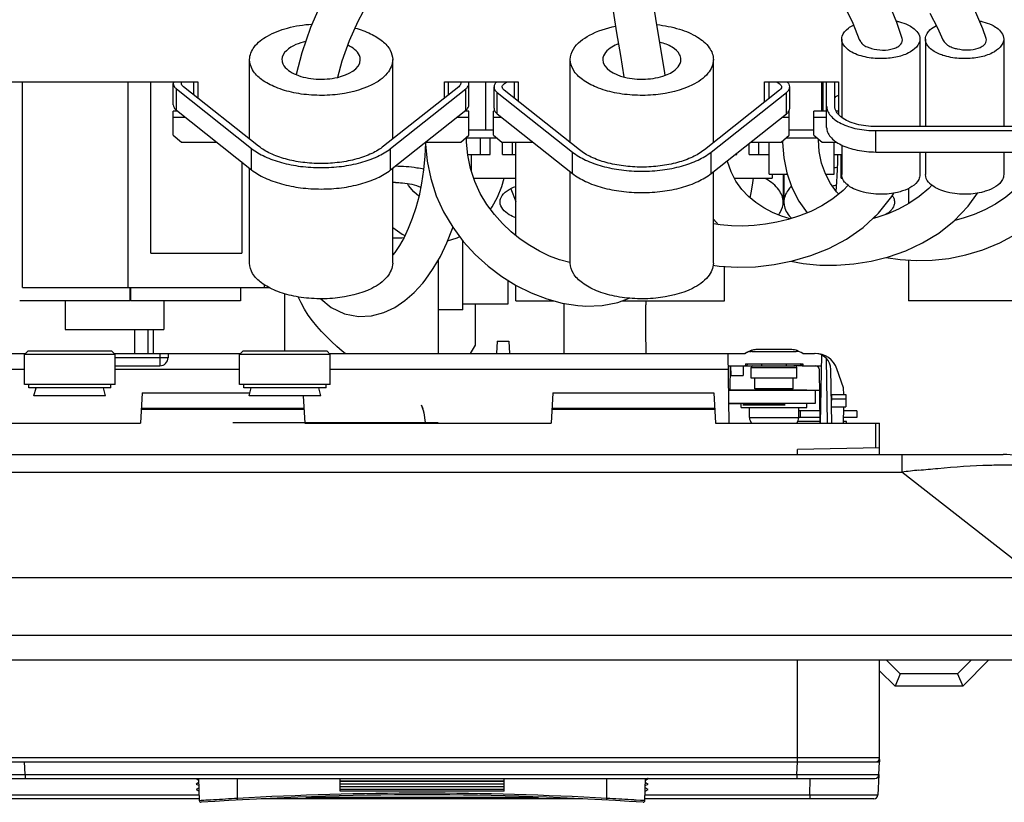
# Model space of a CAD drawing. Header units: millimetres. Extents: x 0 to 1980, y 0 to 1400.
# Tile 8 of 12: x 1159 to 1279, y 549 to 644. Entities that reach past the tile are written whole.
import ezdxf

# ---------------------------------------------------------------- set-up
doc = ezdxf.new("R2010")
doc.units = ezdxf.units.MM
doc.header["$LTSCALE"] = 108.9
doc.layers.get('0').update_dxf_attribs({"linetype": 'CONTINUOUS'})
doc.layers.add('00_COMPONENTS', color=7, linetype='CONTINUOUS')
doc.layers.add('03_AXES', color=7, linetype='CONTINUOUS')

msp = doc.modelspace()

# ---------------------------------------------------------------- linework, layer by layer
at = {"color": 7, "linetype": 'Continuous'}
for p, q in [((1266.19, 641.85), (1265.53, 643.79)), ((1269.54, 644.93), (1270.5, 643.16)), ((1260.17, 643.7), (1260.96, 641.73)), ((1270.5, 643.16), (1271.14, 641.71)), ((1276.41, 641.86), (1275.99, 643.04)), ((1193.07, 640.09), (1192.4, 637.46)), ((1197.46, 637.14), (1198, 639.12)), ((1256.54, 636.58), (1256.54, 633)), ((1256.99, 631.04), (1256.99, 636.58)), ((1257.99, 633.64), (1257.99, 636.58)), ((1177.44, 633.79), (1177.44, 636.39)), ((1177.82, 635.72), (1186.98, 628.47)), ((1187.83, 628.74), (1178.67, 635.99)), ((1212.21, 635.99), (1203.05, 628.74)), ((1203.89, 628.47), (1213.05, 635.72)), ((1213.44, 633.79), (1213.44, 636.39)), ((1216.49, 633.36), (1216.49, 635.96)), ((1226.88, 628.3), (1217.72, 635.55)), ((1251.26, 635.55), (1242.1, 628.3)), ((1252.49, 633.36), (1252.49, 635.96)), ((1216.87, 635.29), (1226.03, 628.04)), ((1242.94, 628.04), (1252.1, 635.29)), ((1177.82, 633.12), (1186.98, 625.87)), ((1203.89, 625.87), (1213.05, 633.12)), ((1216.87, 632.69), (1226.03, 625.44)), ((1242.94, 625.44), (1252.1, 632.69)), ((1283.99, 631.14), (1262.99, 631.14)), ((1262.99, 630.64), (1283.99, 630.64)), ((1216.84, 629.74), (1213.14, 629.74)), ((1213.15, 629.22), (1213.14, 629.74)), ((1255.84, 629.74), (1252.04, 629.74)), ((1251.6, 629.35), (1251.6, 629.19)), ((1258.33, 627.74), (1258.32, 627.6)), ((1262.99, 628.04), (1283.99, 628.04)), ((1217.43, 623.83), (1217.72, 624.84)), ((1206.08, 623.98), (1205.95, 624.2)), ((1218.53, 623.57), (1219.14, 622.01)), ((1269.79, 624), (1269.44, 623.62)), ((1263.31, 620.59), (1264.92, 622.62)), ((1264.92, 622.62), (1265.16, 623.05)), ((1274.23, 621.44), (1275.34, 623.05)), ((1243.2, 619.89), (1243.82, 619.2)), ((1263.01, 620.06), (1262.82, 620.14)), ((1204.15, 618.84), (1205.3, 618.04)), ((1205.3, 618.04), (1205.64, 617.9)), ((1212.68, 608.84), (1212.68, 617.26)), ((1243.15, 614.26), (1243.91, 614.15)), ((1218.18, 612.45), (1218.18, 609.54)), ((1191.04, 603.82), (1191.04, 610.78)), ((1218.18, 609.54), (1212.68, 609.54)), ((1214.18, 609.54), (1214.18, 604.54)), ((1212.68, 608.84), (1209.67, 608.84)), ((1175.04, 603.54), (1175.04, 606.44)), ((1214.18, 604.54), (1213.6, 603.54)), ((1216.87, 605.04), (1216.79, 603.54)), ((1216.87, 605.04), (1218.31, 605.04)), ((1218.31, 605.04), (1218.39, 603.54)), ((1151.69, 603.54), (1159.43, 603.54)), ((1170.24, 603.54), (1185.63, 603.54)), ((1176.81, 603.54), (1176.81, 603.02)), ((1196.44, 603.54), (1247.08, 603.54)), ((1244.94, 603.54), (1245.09, 595.04)), ((1247.59, 603.79), (1247.79, 603.79)), ((1247.91, 603.79), (1253.26, 603.79)), ((1248.42, 604.04), (1252.76, 604.04)), ((1254.09, 603.54), (1255.51, 603.54)), ((1256.36, 603.35), (1256.21, 595.04)), ((1170.36, 602.04), (1175.81, 602.04)), ((1244.97, 602.04), (1245.34, 602.04)), ((1245.24, 602.04), (1245.19, 599.04)), ((1245.34, 602.04), (1246.84, 602.04)), ((1245.36, 600.84), (1245.34, 602.04)), ((1246.84, 602.04), (1246.82, 600.84)), ((1246.84, 602.04), (1248.19, 602.04)), ((1247.09, 602.29), (1247.08, 602.04)), ((1247.09, 602.29), (1254.09, 602.29)), ((1247.44, 602.29), (1247.19, 602.04)), ((1253.96, 602.04), (1252.99, 602.04)), ((1253.99, 602.04), (1253.73, 602.29)), ((1253.99, 602.04), (1256.33, 602.04)), ((1254.09, 602.29), (1254.09, 602.04)), ((1257.11, 595.04), (1256.98, 602.89)), ((1245.36, 600.84), (1246.82, 600.84)), ((1256.21, 595.04), (1256.1, 601.54)), ((1257.62, 595.04), (1257.51, 601.57)), ((1259.05, 599.37), (1258.24, 601.66)), ((1256.14, 599.04), (1255.59, 599.04)), ((1257.56, 598.54), (1259.31, 598.54)), ((1257.59, 597.04), (1257.61, 598.54)), ((1259.06, 598.54), (1259.05, 599.37)), ((1259.31, 598.54), (1259.34, 597.04)), ((1257.59, 597.04), (1259.34, 597.04)), ((1257.61, 598.03), (1259.32, 598.03)), ((1259.05, 595.04), (1259.09, 597.04)), ((1316.94, 576.24), (678.94, 576.24)), ((612.94, 566.24), (1382.94, 566.24)), ((1276.75, 566.24), (1273.55, 563.04)), ((1265.31, 563.04), (1263.44, 564.91)), ((1273.55, 563.04), (1265.31, 563.04))]:
    msp.add_line(p, q, dxfattribs=at)
at = {"color": 9, "linetype": 'Continuous'}
for p, q in [((1179.94, 634.98), (1179.94, 636.58)), ((1210.94, 634.98), (1210.94, 636.58)), ((1218.99, 634.55), (1218.99, 636.58)), ((1249.99, 634.55), (1249.99, 636.58)), ((1177.82, 633.12), (1177.82, 635.72)), ((1213.05, 633.12), (1213.05, 635.72)), ((1216.87, 632.69), (1216.87, 635.29)), ((1252.1, 632.69), (1252.1, 635.29)), ((1262.99, 628.04), (1262.99, 630.64)), ((1186.98, 625.87), (1186.98, 628.47)), ((1203.89, 625.87), (1203.89, 628.47)), ((1226.03, 625.44), (1226.03, 628.04)), ((1242.94, 625.44), (1242.94, 628.04)), ((1175.81, 603.02), (1170.36, 603.02)), ((1175.81, 603.54), (1175.81, 603.02)), ((1175.81, 603.02), (1175.81, 602.04)), ((1159.31, 601.57), (1151.69, 601.57)), ((1185.51, 601.57), (1170.36, 601.57)), ((1244.97, 601.57), (1196.56, 601.57)), ((1266.15, 591.24), (1266.15, 589.74)), ((1102.72, 589.11), (1266.15, 589.11)), ((1266.15, 589.74), (1266.15, 589.11)), ((1282.59, 576.24), (1266.15, 589.11)), ((675.94, 569.24), (1319.94, 569.24)), ((1265.93, 564.54), (1265.31, 563.04)), ((1272.93, 564.54), (1273.55, 563.04))]:
    msp.add_line(p, q, dxfattribs=at)
at = {"color": 3, "linetype": 'Continuous'}
for p, q in [((1090.39, 591.24), (1278.49, 591.24)), ((1265.93, 564.54), (1264.23, 566.24)), ((1274.63, 566.24), (1272.93, 564.54)), ((1272.93, 564.54), (1265.93, 564.54))]:
    msp.add_line(p, q, dxfattribs=at)
at = {"color": 7, "linetype": 'Continuous'}
for points in [[(1228.06, 669.95), (1225.89, 669.36), (1223.48, 668.6), (1220.92, 667.68), (1218.27, 666.6), (1215.61, 665.35), (1212.96, 663.94), (1210.33, 662.35), (1207.76, 660.58), (1205.29, 658.61), (1202.94, 656.45), (1200.77, 654.13), (1198.79, 651.65), (1197.01, 648.98), (1195.45, 646.15), (1194.13, 643.18), (1193.07, 640.09)], [(1275.99, 643.04), (1275.03, 645.28), (1273.88, 647.43), (1272.52, 649.5), (1270.99, 651.45), (1269.29, 653.27), (1267.46, 654.95), (1265.52, 656.48), (1263.46, 657.87), (1261.29, 659.15), (1259.04, 660.29), (1256.73, 661.31), (1254.4, 662.2), (1252.09, 662.97), (1249.8, 663.63), (1247.53, 664.19), (1245.29, 664.66), (1243.06, 665.05), (1240.91, 665.36), (1238.87, 665.6), (1237.02, 665.77)], [(1265.53, 643.79), (1264.6, 646.05), (1263.5, 648.22), (1262.24, 650.29), (1260.84, 652.22), (1259.36, 653.98), (1257.78, 655.59), (1256.15, 657.05), (1254.45, 658.37), (1252.68, 659.58), (1250.86, 660.66), (1249.04, 661.62), (1247.22, 662.46), (1245.42, 663.19), (1243.64, 663.82), (1241.91, 664.35), (1240.24, 664.79), (1238.64, 665.16), (1237.12, 665.45)], [(1228.61, 663.57), (1228.7, 662.6), (1228.81, 661.52), (1228.93, 660.32), (1229.08, 659.01), (1229.25, 657.55), (1229.45, 655.94), (1229.69, 654.16), (1229.95, 652.21), (1230.26, 650.07), (1230.61, 647.71), (1231, 645.18), (1231.42, 642.53), (1231.87, 639.78), (1232.31, 637.18)], [(1233.9, 660.85), (1234.32, 660.81), (1235.2, 660.69), (1236.2, 660.53), (1237.28, 660.33), (1238.42, 660.09), (1239.62, 659.79), (1240.85, 659.45), (1242.12, 659.05), (1243.41, 658.6), (1244.72, 658.09), (1246.04, 657.51), (1247.37, 656.86), (1248.7, 656.14), (1250.02, 655.34), (1251.31, 654.46), (1252.58, 653.5), (1253.8, 652.46), (1255, 651.32), (1256.16, 650.04), (1257.29, 648.64), (1258.35, 647.1), (1259.31, 645.45), (1260.17, 643.7)], [(1237.34, 637.39), (1237.29, 637.67), (1236.83, 640.41), (1236.4, 643.03), (1236, 645.55), (1235.63, 647.94), (1235.3, 650.18), (1235, 652.26), (1234.73, 654.17), (1234.5, 655.91), (1234.3, 657.48), (1234.13, 658.91), (1233.97, 660.2)], [(1198, 639.12), (1198.88, 641.6), (1199.95, 643.97), (1201.18, 646.22), (1202.55, 648.31), (1204.03, 650.25)], [(1257.44, 624.22), (1256.83, 625.38), (1256.37, 626.68), (1256.09, 628.1), (1255.99, 629.54)], [(1208.13, 629.22), (1208.13, 629.16), (1208.07, 627.52), (1207.92, 625.87), (1207.68, 624.25), (1207.37, 622.72), (1206.98, 621.27), (1206.54, 619.95), (1206.05, 618.74), (1205.53, 617.65), (1204.97, 616.68), (1204.4, 615.83), (1204.18, 615.54)], [(1208.15, 629.22), (1208.15, 629.01), (1208.35, 626.92), (1208.78, 624.81), (1209.45, 622.73), (1210.35, 620.75), (1211.47, 618.88), (1212.75, 617.16), (1214.19, 615.58), (1215.76, 614.16), (1217.44, 612.9), (1219.2, 611.82), (1221.02, 610.91), (1222.9, 610.19), (1224.8, 609.67), (1226.71, 609.36), (1227.28, 609.31)], [(1225.72, 614.59), (1224.48, 614.93), (1223.25, 615.39), (1222.04, 615.97), (1220.85, 616.65), (1219.69, 617.43), (1218.58, 618.33), (1217.52, 619.33), (1216.53, 620.44), (1215.63, 621.66), (1214.82, 623.01), (1214.14, 624.47), (1213.62, 626.03), (1213.29, 627.64), (1213.15, 629.22)], [(1251.6, 629.19), (1251.76, 627.35), (1252.14, 625.51), (1252.76, 623.74), (1253.6, 622.08), (1254.62, 620.64)], [(1252.55, 619.9), (1251.5, 620.23), (1250.38, 620.69), (1249.33, 621.24), (1248.35, 621.88), (1247.46, 622.63), (1246.65, 623.5), (1245.94, 624.5), (1245.36, 625.62), (1244.93, 626.88), (1244.91, 627)], [(1258.32, 627.6), (1258.31, 627.1), (1258.29, 626.62)], [(1258.29, 626.62), (1258.27, 626.16), (1258.25, 625.73), (1258.23, 625.33), (1258.21, 624.95), (1258.19, 624.6), (1258.17, 624.27), (1258.15, 623.96), (1258.13, 623.68)], [(1247.68, 622.45), (1247.84, 623.26), (1248, 624.3), (1248.07, 624.84)], [(1207.35, 622.66), (1206.74, 623.18), (1206.08, 623.98)], [(1216.06, 621.07), (1216.27, 621.36), (1216.9, 622.54), (1217.43, 623.83)], [(1259.6, 623.99), (1259.01, 623.36), (1257.74, 622.34), (1256.42, 621.51), (1255.07, 620.82), (1253.69, 620.27), (1252.32, 619.83), (1250.93, 619.49), (1249.55, 619.25), (1248.17, 619.09), (1246.78, 619.03), (1245.4, 619.05), (1244.04, 619.17), (1243.2, 619.29)], [(1258.46, 622.92), (1258.19, 623.2), (1257.44, 624.22)], [(1258.13, 623.68), (1258.11, 623.41), (1258.1, 623.32)], [(1269.44, 623.62), (1268.25, 622.61), (1267, 621.78), (1265.72, 621.09)], [(1280.02, 623.58), (1278.81, 622.54), (1277.55, 621.69), (1276.26, 620.99), (1274.94, 620.42), (1273.62, 619.98), (1272.58, 619.71)], [(1252.62, 614.75), (1254.13, 614.48), (1256.14, 614.29), (1258.19, 614.27), (1260.28, 614.43), (1262.39, 614.76), (1264.51, 615.29), (1266.61, 616.02), (1268.67, 616.98), (1270.65, 618.18), (1272.52, 619.65), (1274.23, 621.44)], [(1265.72, 621.09), (1264.42, 620.53), (1263.1, 620.09), (1262.64, 619.97)], [(1264.2, 615.21), (1265.94, 614.95), (1267.87, 614.83), (1269.85, 614.88), (1271.88, 615.1), (1273.94, 615.52), (1276.01, 616.14), (1278.06, 616.98), (1280.04, 618.06), (1281.91, 619.39), (1283.62, 620.99)], [(1243.91, 614.15), (1246.11, 614.03), (1248.34, 614.09), (1250.58, 614.35), (1252.83, 614.79), (1255.06, 615.45), (1257.26, 616.32), (1259.4, 617.45), (1261.44, 618.87), (1263.31, 620.59)], [(1208.12, 612.47), (1209.1, 613.85), (1209.96, 615.34), (1210.74, 616.98), (1211.42, 618.75), (1211.46, 618.89)], [(1210.84, 617.24), (1212.01, 617.61), (1212.31, 617.76)], [(1195.42, 610.18), (1196.65, 609.14), (1198.29, 608.35), (1199.99, 608.03), (1201.58, 608.11), (1203.06, 608.51), (1204.41, 609.14), (1205.64, 609.96), (1206.78, 610.95), (1207.83, 612.1), (1208.12, 612.46)], [(1227.27, 609.31), (1227.66, 609.29), (1229.66, 609.36), (1231.57, 609.72), (1232.94, 610.25)]]:
    msp.add_lwpolyline(points, dxfattribs=at)
for centre, radius, start, end in [((1251.86, 633.36), 0.627, 356.5969, 359.99), ((1175.81, 603.04), 1, 270, 359), ((1247.91, 602.29), 1.5, 90, 123.5573), ((1248, 602.33), 1.51, 108.6265, 127.117), ((1247.99, 602.34), 1.5, 105.5514, 108.5698), ((1248.42, 602.53), 1.51, 111.7621, 123.5324), ((1253.26, 602.29), 1.5, 56.4427, 90), ((1252.76, 602.53), 1.51, 59.0511, 65.1785), ((1252.76, 602.54), 1.5, 52.8286, 59.0573), ((1255.51, 601.54), 2, 1, 90), ((1255.6, 600.74), 2.8, 19.29, 90.0011), ((1255.6, 601.54), 0.5, 1, 90)]:
    msp.add_arc(centre, radius, start, end, dxfattribs=at)
at = {"color": 3, "linetype": 'Continuous'}
msp.add_arc((1278.49, 581.24), 10, 51.9272, 90, dxfattribs=at)
at = {"color": 9, "linetype": 'Continuous'}
msp.add_arc((1288.91, 389.91), 200.49, 95.9239, 96.5169, dxfattribs=at)
at = {"color": 7, "linetype": 'Continuous'}
for points in [[(1260.96, 641.73), (1260.99, 641.65), (1261.04, 641.57), (1261.09, 641.49)], [(1261.09, 641.49), (1261.12, 641.45), (1261.15, 641.41), (1261.19, 641.37)], [(1261.19, 641.37), (1261.25, 641.28), (1261.32, 641.21), (1261.4, 641.14)], [(1271.14, 641.71), (1271.18, 641.62), (1271.24, 641.53), (1271.3, 641.44)], [(1271.3, 641.44), (1271.35, 641.38), (1271.41, 641.32), (1271.47, 641.27)], [(1262.03, 640.78), (1262.17, 640.73), (1262.31, 640.68), (1262.46, 640.65)], [(1271.47, 641.27), (1271.54, 641.18), (1271.63, 641.11), (1271.72, 641.05)], [(1272.41, 640.72), (1272.56, 640.67), (1272.71, 640.63), (1272.86, 640.6)], [(1177.47, 636.58), (1177.45, 636.52), (1177.44, 636.45), (1177.44, 636.39)], [(1213.44, 636.39), (1213.44, 636.45), (1213.43, 636.52), (1213.41, 636.58)], [(1247.86, 603.93), (1248.04, 604), (1248.23, 604.04), (1248.42, 604.04)], [(1252.76, 604.04), (1252.97, 604.04), (1253.19, 603.99), (1253.39, 603.9)]]:
    msp.add_open_spline(points, degree=3, dxfattribs=at)
for points, knots in [([(1262.46, 640.65), (1262.89, 640.52), (1263.79, 640.39), (1264.9, 640.51), (1265.64, 640.82), (1266.12, 641.17), (1266.26, 641.62), (1266.19, 641.85)], [0, 0, 0, 0, 0.302373, 0.605431, 0.734898, 0.841052, 1, 1, 1, 1]), ([(1272.86, 640.6), (1273.29, 640.5), (1274.16, 640.41), (1275.22, 640.55), (1275.92, 640.87), (1276.37, 641.21), (1276.48, 641.65), (1276.41, 641.86)], [0, 0, 0, 0, 0.308458, 0.609486, 0.736765, 0.841164, 1, 1, 1, 1]), ([(1261.4, 641.14), (1261.44, 641.1), (1261.64, 640.96), (1261.86, 640.85), (1262.03, 640.78)], [0, 0, 0, 0, 0.227236, 1, 1, 1, 1]), ([(1271.72, 641.05), (1271.77, 641.01), (1271.99, 640.88), (1272.23, 640.78), (1272.41, 640.72)], [0, 0, 0, 0, 0.229081, 1, 1, 1, 1]), ([(1178.44, 636.39), (1178.44, 636.4), (1178.44, 636.47), (1178.46, 636.53), (1178.49, 636.58)], [0, 0, 0, 0, 0.243827, 1, 1, 1, 1]), ([(1212.39, 636.58), (1212.4, 636.56), (1212.43, 636.5), (1212.44, 636.44), (1212.44, 636.39)], [0, 0, 0, 0, 0.260591, 1, 1, 1, 1]), ([(1216.82, 636.58), (1216.72, 636.49), (1216.56, 636.31), (1216.49, 636.07), (1216.49, 635.96)], [0, 0, 0, 0, 0.538824, 1, 1, 1, 1]), ([(1217.49, 635.96), (1217.49, 636.02), (1217.52, 636.15), (1217.67, 636.33), (1217.88, 636.47), (1218.06, 636.55), (1218.15, 636.58)], [0, 0, 0, 0, 0.19444, 0.418417, 0.686713, 1, 1, 1, 1]), ([(1250.83, 636.58), (1250.92, 636.55), (1251.09, 636.47), (1251.31, 636.33), (1251.45, 636.15), (1251.49, 636.02), (1251.49, 635.96)], [0, 0, 0, 0, 0.313287, 0.581583, 0.80556, 1, 1, 1, 1]), ([(1252.49, 635.96), (1252.49, 636.07), (1252.42, 636.31), (1252.26, 636.49), (1252.16, 636.58)], [0, 0, 0, 0, 0.461176, 1, 1, 1, 1]), ([(1177.44, 636.39), (1177.44, 636.27), (1177.52, 636), (1177.71, 635.81), (1177.82, 635.72)], [0, 0, 0, 0, 0.45622, 1, 1, 1, 1]), ([(1178.67, 635.99), (1178.6, 636.04), (1178.49, 636.16), (1178.44, 636.32), (1178.44, 636.39)], [0, 0, 0, 0, 0.54377, 1, 1, 1, 1]), ([(1212.44, 636.39), (1212.44, 636.32), (1212.39, 636.16), (1212.27, 636.04), (1212.21, 635.99)], [0, 0, 0, 0, 0.45623, 1, 1, 1, 1]), ([(1213.05, 635.72), (1213.16, 635.81), (1213.35, 636), (1213.44, 636.27), (1213.44, 636.39)], [0, 0, 0, 0, 0.54378, 1, 1, 1, 1]), ([(1216.49, 635.96), (1216.49, 635.84), (1216.57, 635.57), (1216.76, 635.38), (1216.87, 635.29)], [0, 0, 0, 0, 0.45622, 1, 1, 1, 1]), ([(1217.72, 635.55), (1217.65, 635.61), (1217.54, 635.72), (1217.49, 635.88), (1217.49, 635.96)], [0, 0, 0, 0, 0.54377, 1, 1, 1, 1]), ([(1251.49, 635.96), (1251.49, 635.88), (1251.44, 635.72), (1251.32, 635.61), (1251.26, 635.55)], [0, 0, 0, 0, 0.45623, 1, 1, 1, 1]), ([(1252.1, 635.29), (1252.21, 635.38), (1252.4, 635.57), (1252.49, 635.84), (1252.49, 635.96)], [0, 0, 0, 0, 0.54378, 1, 1, 1, 1]), ([(1257.99, 634.54), (1257.99, 634.58), (1258.01, 634.67), (1258.11, 634.79), (1258.26, 634.89), (1258.37, 634.94), (1258.44, 634.96)], [0, 0, 0, 0, 0.193949, 0.417815, 0.686343, 1, 1, 1, 1]), ([(1177.44, 633.79), (1177.44, 633.67), (1177.52, 633.4), (1177.71, 633.21), (1177.82, 633.12)], [0, 0, 0, 0, 0.45622, 1, 1, 1, 1]), ([(1213.05, 633.12), (1213.16, 633.21), (1213.35, 633.4), (1213.44, 633.67), (1213.44, 633.79)], [0, 0, 0, 0, 0.54378, 1, 1, 1, 1]), ([(1216.49, 633.36), (1216.49, 633.24), (1216.57, 632.97), (1216.76, 632.78), (1216.87, 632.69)], [0, 0, 0, 0, 0.45622, 1, 1, 1, 1]), ([(1252.1, 632.69), (1252.21, 632.77), (1252.39, 632.96), (1252.48, 633.21), (1252.49, 633.32)], [0, 0, 0, 0, 0.542837, 1, 1, 1, 1]), ([(1256.99, 633.64), (1256.99, 633.44), (1257.08, 633.02), (1257.44, 632.44), (1258.01, 631.93), (1258.77, 631.48), (1259.68, 631.11), (1261.09, 630.74), (1262.22, 630.64), (1262.99, 630.64)], [0, 0, 0, 0, 0.082261, 0.173031, 0.277729, 0.398219, 0.533743, 0.681811, 1, 1, 1, 1]), ([(1258.82, 632.26), (1258.69, 632.35), (1258.46, 632.55), (1258.19, 632.9), (1258.03, 633.26), (1257.99, 633.52), (1257.99, 633.64)], [0, 0, 0, 0, 0.287325, 0.545018, 0.779181, 1, 1, 1, 1]), ([(1262.99, 631.14), (1262.58, 631.14), (1261.78, 631.19), (1260.65, 631.4), (1259.65, 631.74), (1259.07, 632.07), (1258.82, 632.26)], [0, 0, 0, 0, 0.279068, 0.545616, 0.788598, 1, 1, 1, 1]), ([(1256.99, 631.04), (1256.99, 630.84), (1257.08, 630.42), (1257.44, 629.85), (1258.01, 629.33), (1258.77, 628.88), (1259.68, 628.52), (1261.09, 628.15), (1262.22, 628.04), (1262.99, 628.04)], [0, 0, 0, 0, 0.082261, 0.173031, 0.277729, 0.398219, 0.533743, 0.681811, 1, 1, 1, 1]), ([(1186.98, 628.47), (1187.47, 628.08), (1188.64, 627.4), (1190.67, 626.69), (1192.98, 626.24), (1195.44, 626.09), (1197.9, 626.24), (1200.21, 626.69), (1202.23, 627.4), (1203.41, 628.08), (1203.89, 628.47)], [0, 0, 0, 0, 0.104895, 0.226191, 0.359818, 0.5, 0.640182, 0.773809, 0.895105, 1, 1, 1, 1]), ([(1203.05, 628.74), (1202.61, 628.39), (1201.55, 627.77), (1199.73, 627.13), (1197.65, 626.73), (1195.44, 626.59), (1193.22, 626.73), (1191.14, 627.13), (1189.32, 627.77), (1188.27, 628.39), (1187.83, 628.74)], [0, 0, 0, 0, 0.104895, 0.226191, 0.359818, 0.5, 0.640182, 0.773809, 0.895105, 1, 1, 1, 1]), ([(1242.1, 628.3), (1241.66, 627.95), (1240.6, 627.34), (1238.78, 626.7), (1236.7, 626.3), (1234.49, 626.16), (1232.27, 626.3), (1230.19, 626.7), (1228.37, 627.34), (1227.32, 627.95), (1226.88, 628.3)], [0, 0, 0, 0, 0.104895, 0.226191, 0.359818, 0.5, 0.640182, 0.773809, 0.895105, 1, 1, 1, 1]), ([(1226.03, 628.04), (1226.52, 627.65), (1227.69, 626.97), (1229.72, 626.25), (1232.03, 625.81), (1234.49, 625.65), (1236.95, 625.81), (1239.26, 626.25), (1241.28, 626.97), (1242.46, 627.65), (1242.94, 628.04)], [0, 0, 0, 0, 0.104895, 0.226191, 0.359818, 0.5, 0.640182, 0.773809, 0.895105, 1, 1, 1, 1]), ([(1186.98, 625.87), (1187.47, 625.48), (1188.64, 624.8), (1190.67, 624.09), (1192.98, 623.64), (1195.44, 623.49), (1197.9, 623.64), (1200.21, 624.09), (1202.23, 624.8), (1203.41, 625.48), (1203.89, 625.87)], [0, 0, 0, 0, 0.104895, 0.226191, 0.359818, 0.5, 0.640182, 0.773809, 0.895105, 1, 1, 1, 1]), ([(1226.03, 625.44), (1226.52, 625.05), (1227.69, 624.37), (1229.72, 623.65), (1232.03, 623.21), (1234.49, 623.06), (1236.95, 623.21), (1239.26, 623.65), (1241.28, 624.37), (1242.46, 625.05), (1242.94, 625.44)], [0, 0, 0, 0, 0.104895, 0.226191, 0.359818, 0.5, 0.640182, 0.773809, 0.895105, 1, 1, 1, 1])]:
    msp.add_open_spline(points, degree=3, knots=knots, dxfattribs=at)
at = {"color": 9, "linetype": 'Continuous'}
for points, knots in [([(1176.81, 603.02), (1176.81, 603.01), (1176.77, 603.02), (1176.72, 603.01), (1176.62, 603.01), (1176.5, 603.01), (1176.35, 603.01), (1176.12, 603.01), (1175.93, 603.02), (1175.81, 603.02)], [0, 0, 0, 0, 0.019528, 0.076485, 0.168891, 0.293256, 0.4447, 0.61748, 1, 1, 1, 1]), ([(1268.22, 589.33), (1268.98, 589.41), (1271.84, 589.69), (1274.71, 589.89), (1276.81, 589.95)], [0, 0, 0, 0, 0.267202, 1, 1, 1, 1]), ([(1276.81, 589.95), (1277.17, 589.96), (1278.47, 589.99), (1279.77, 589.98), (1280.7, 589.94)], [0, 0, 0, 0, 0.277211, 1, 1, 1, 1])]:
    msp.add_open_spline(points, degree=3, knots=knots, dxfattribs=at)
at = {"layer": '00_COMPONENTS', "color": 3, "linetype": 'Continuous'}
for p, q in [((1040.44, 636.58), (1180.44, 636.58)), ((1180.44, 636.58), (1180.44, 634.59)), ((1210.44, 636.58), (1219.44, 636.58)), ((1210.44, 634.59), (1210.44, 636.58)), ((1219.44, 636.58), (1219.44, 634.19)), ((1249.44, 636.58), (1258.44, 636.58)), ((1249.44, 634.12), (1249.44, 636.58)), ((1258.44, 636.58), (1258.44, 632.6)), ((1178.93, 632.25), (1177.44, 632.25)), ((1177.44, 630.08), (1177.44, 632.25)), ((1213.44, 632.25), (1211.95, 632.25)), ((1213.44, 630.08), (1213.44, 632.25)), ((1217.44, 632.25), (1216.44, 632.25)), ((1216.44, 630.08), (1216.44, 632.25)), ((1252.44, 632.25), (1251.54, 632.25)), ((1252.44, 630.08), (1252.44, 632.25)), ((1256.99, 632.25), (1255.44, 632.25)), ((1255.44, 630.08), (1255.44, 632.25)), ((1177.44, 630.08), (1178.44, 629.22)), ((1212.44, 629.22), (1213.44, 630.08)), ((1216.44, 630.08), (1217.44, 629.22)), ((1251.44, 629.22), (1252.44, 630.08)), ((1255.44, 630.08), (1256.44, 629.22)), ((1178.44, 629.22), (1182.76, 629.22)), ((1208.12, 629.22), (1212.44, 629.22)), ((1217.44, 629.22), (1221.26, 629.22)), ((1247.71, 629.22), (1251.44, 629.22)), ((1256.44, 629.22), (1258.23, 629.22))]:
    msp.add_line(p, q, dxfattribs=at)
at = {"layer": '00_COMPONENTS', "color": 7, "linetype": 'Continuous'}
for p, q in [((1159.08, 611.54), (1159.08, 636.58)), ((1171.94, 611.54), (1171.94, 636.58)), ((1174.7, 615.74), (1174.7, 636.58)), ((1215.51, 630.74), (1215.51, 636.58)), ((1256.42, 633), (1256.42, 636.58)), ((1177.98, 633), (1177.44, 633)), ((1177.44, 632.25), (1177.44, 633)), ((1213.44, 633), (1212.89, 633)), ((1213.44, 632.25), (1213.44, 633)), ((1216.6, 633), (1216.44, 633)), ((1216.44, 632.25), (1216.44, 633)), ((1252.44, 633), (1252.38, 633)), ((1252.44, 632.25), (1252.44, 633)), ((1256.99, 633), (1255.44, 633)), ((1255.44, 632.25), (1255.44, 633)), ((1258.44, 633), (1258.16, 633)), ((1213.44, 630.74), (1216.44, 630.74)), ((1252.44, 630.74), (1255.44, 630.74)), ((1214.84, 627.74), (1214.84, 629.74)), ((1216.04, 627.74), (1216.04, 629.74)), ((1217.54, 627.74), (1217.54, 629.22)), ((1218.74, 627.74), (1218.74, 629.22)), ((1219.14, 617.88), (1219.14, 629.22)), ((1247.54, 627.74), (1247.54, 629.08)), ((1248.74, 627.74), (1248.74, 629.22)), ((1249.99, 625.34), (1249.99, 629.22)), ((1257.89, 625.34), (1257.89, 629.22)), ((1213.28, 627.74), (1216.04, 627.74)), ((1213.74, 625.68), (1213.74, 627.74)), ((1217.54, 627.74), (1219.14, 627.74)), ((1245.85, 627.74), (1246.04, 627.74)), ((1246.04, 627.74), (1246.04, 627.89)), ((1247.54, 627.74), (1249.99, 627.74)), ((1257.89, 627.74), (1258.82, 627.74)), ((1258.74, 624.84), (1258.74, 627.74)), ((1185.77, 626.83), (1185.77, 615.74)), ((1214.02, 624.84), (1219.14, 624.84)), ((1245.77, 624.84), (1250.34, 624.84)), ((1249.99, 625.34), (1252.2, 625.34)), ((1250.34, 625.34), (1250.34, 624.84)), ((1256.85, 625.34), (1257.89, 625.34)), ((1258.74, 624.84), (1258.92, 624.84)), ((1266.94, 623.59), (1266.94, 621.74)), ((1174.7, 615.74), (1185.77, 615.74)), ((1209.67, 614.84), (1209.67, 603.54)), ((1244.54, 609.94), (1244.54, 614.12)), ((1266.94, 614.89), (1266.94, 609.94)), ((1159.08, 611.54), (1189.17, 611.54)), ((1172.14, 611.54), (1172.14, 609.94)), ((1172.24, 611.54), (1172.24, 609.94)), ((1185.64, 611.54), (1185.64, 609.94)), ((1188.54, 611.54), (1188.54, 611.9)), ((1219.14, 609.94), (1219.14, 611.85)), ((1172.14, 609.94), (1158.74, 609.94)), ((1164.28, 609.94), (1164.28, 606.44)), ((1185.64, 609.94), (1172.24, 609.94)), ((1176.28, 609.94), (1176.28, 606.44)), ((1219.14, 609.94), (1223.82, 609.94)), ((1224.97, 609.64), (1224.97, 603.54)), ((1224.97, 609.64), (1224.97, 609.57)), ((1224.97, 609.57), (1224.97, 609.24)), ((1232.12, 609.94), (1244.54, 609.94)), ((1234.97, 609.94), (1234.97, 609.45)), ((1234.97, 609.94), (1234.97, 609.57)), ((1234.97, 609.57), (1234.97, 609.45)), ((1234.98, 607.98), (1234.97, 609.45)), ((1280.34, 609.94), (1266.94, 609.94)), ((1164.28, 606.44), (1176.28, 606.44)), ((1172.7, 606.44), (1172.7, 603.54)), ((1174.4, 603.54), (1174.4, 606.44)), ((1159.31, 603.42), (1159.71, 603.82)), ((1170.36, 603.42), (1159.31, 603.42)), ((1159.31, 599.74), (1159.31, 603.42)), ((1169.96, 603.82), (1159.71, 603.82)), ((1170.36, 603.42), (1169.96, 603.82)), ((1170.36, 599.74), (1170.36, 603.42)), ((1185.51, 603.42), (1185.91, 603.82)), ((1196.56, 603.42), (1185.51, 603.42)), ((1185.51, 599.74), (1185.51, 603.42)), ((1196.16, 603.82), (1185.91, 603.82)), ((1196.56, 603.42), (1196.16, 603.82)), ((1196.56, 599.74), (1196.56, 603.42)), ((1247.81, 600.54), (1247.81, 601.84)), ((1248.01, 602.04), (1253.17, 602.04)), ((1253.37, 600.54), (1253.37, 601.84)), ((1170.36, 599.74), (1159.31, 599.74)), ((1159.84, 599.34), (1159.84, 599.74)), ((1169.84, 599.34), (1169.84, 599.74)), ((1196.56, 599.74), (1185.51, 599.74)), ((1186.04, 599.34), (1186.04, 599.74)), ((1196.04, 599.34), (1196.04, 599.74)), ((1253.37, 600.54), (1247.81, 600.54)), ((1248.25, 599.24), (1248.25, 600.54)), ((1252.93, 599.24), (1252.93, 600.54)), ((1169.84, 599.34), (1159.84, 599.34)), ((1160.48, 598.39), (1160.73, 599.34)), ((1169.2, 598.39), (1160.48, 598.39)), ((1169.2, 598.39), (1168.94, 599.34)), ((1173.63, 598.74), (1173.44, 595.04)), ((1173.63, 598.74), (1186.77, 598.74)), ((1196.04, 599.34), (1186.04, 599.34)), ((1186.68, 598.39), (1186.93, 599.34)), ((1195.4, 598.39), (1186.68, 598.39)), ((1193.26, 598.39), (1193.44, 595.04)), ((1195.4, 598.39), (1195.14, 599.34)), ((1223.63, 598.74), (1223.44, 595.04)), ((1223.63, 598.74), (1243.24, 598.74)), ((1243.24, 598.74), (1243.44, 595.04)), ((1255.59, 599.04), (1245.02, 599.04)), ((1254.59, 599.05), (1245.09, 599.05)), ((1252.93, 599.24), (1248.25, 599.24)), ((1248.39, 599.04), (1248.39, 599.24)), ((1252.79, 599.04), (1252.79, 599.24)), ((1255.59, 599.04), (1255.59, 597.44)), ((1255.59, 597.44), (1245.05, 597.44)), ((1246.59, 597.42), (1245.05, 597.42)), ((1251.94, 597.4), (1246.79, 597.4)), ((1251.94, 597.25), (1246.79, 597.25)), ((1173.53, 596.74), (1193.35, 596.74)), ((1173.54, 596.89), (1193.34, 596.89)), ((1223.53, 596.74), (1243.35, 596.74)), ((1223.54, 596.89), (1243.34, 596.89)), ((1256.18, 596.54), (1253.59, 596.54)), ((1253.78, 596.54), (1253.78, 595.74)), ((1260.66, 596.54), (1259.08, 596.54)), ((1260.66, 596.54), (1260.66, 595.74)), ((1143.44, 595.04), (1173.44, 595.04)), ((1184.67, 595.12), (1209.67, 595.12)), ((1193.44, 595.04), (1223.44, 595.04)), ((1243.44, 595.04), (1263.44, 595.04)), ((1256.21, 595.24), (1253.45, 595.24)), ((1256.2, 595.74), (1253.59, 595.74)), ((1259.41, 595.24), (1259.06, 595.24)), ((1260.66, 595.74), (1259.07, 595.74)), ((1259.41, 595.04), (1259.41, 595.24)), ((1263.44, 591.24), (1263.44, 595.04)), ((1263.44, 592.04), (1253.44, 591.86)), ((1263.44, 554.26), (1263.44, 566.24)), ((1263.44, 554.15), (1263.44, 553.84)), ((1103.94, 553.84), (1263.44, 553.84)), ((1263.36, 552.31), (1263.44, 553.84)), ((1151.92, 551.84), (1262.86, 551.84)), ((1180.24, 551.81), (1180.29, 551.84)), ((1180.24, 551.81), (1180.56, 551.62)), ((1180.62, 549.12), (1180.55, 551.84)), ((1197.74, 550.29), (1197.74, 551.84)), ((1197.74, 551.81), (1217.74, 551.81)), ((1217.74, 551.5), (1197.74, 551.5)), ((1217.74, 551.46), (1197.74, 551.46)), ((1217.74, 550.29), (1217.74, 551.84)), ((1234.85, 549.12), (1234.93, 551.84)), ((1234.92, 551.62), (1235.24, 551.81)), ((1235.24, 551.81), (1235.19, 551.84)), ((1254.96, 549.81), (1254.97, 551.84)), ((1263.36, 552.31), (1263.23, 549.81)), ((1180.56, 551.34), (1180.24, 551.15)), ((1180.24, 551.15), (1180.57, 550.95)), ((1180.58, 550.69), (1180.24, 550.49)), ((1180.24, 550.49), (1180.59, 550.29)), ((1217.74, 551.15), (1197.74, 551.15)), ((1217.74, 550.82), (1197.74, 550.82)), ((1217.74, 550.49), (1197.74, 550.49)), ((1217.74, 550.29), (1197.74, 550.29)), ((1234.89, 550.29), (1235.24, 550.49)), ((1234.9, 550.95), (1235.24, 551.15)), ((1235.24, 550.49), (1234.9, 550.69)), ((1235.24, 551.15), (1234.91, 551.34)), ((1180.62, 549.34), (1104.14, 549.34)), ((1227.32, 549.34), (1188.15, 549.34)), ((1193.74, 549.54), (1221.74, 549.54)), ((1262.73, 549.34), (1234.86, 549.34))]:
    msp.add_line(p, q, dxfattribs=at)
at = {"layer": '00_COMPONENTS', "color": 9, "linetype": 'Continuous'}
for p, q in [((1247.81, 601.84), (1253.37, 601.84)), ((1262.94, 595.04), (1262.94, 592.03)), ((1253.44, 591.24), (1253.44, 591.86)), ((1253.44, 553.84), (1253.44, 566.24)), ((1263.44, 554.34), (1103.44, 554.34)), ((1159.41, 552.31), (1159.33, 553.84)), ((1253.37, 552.31), (1253.45, 553.84)), ((1159.41, 552.31), (1253.37, 552.31)), ((1159.41, 552.31), (1159.41, 551.84)), ((1185.24, 549.39), (1185.24, 551.84)), ((1230.24, 549.39), (1230.24, 551.84)), ((1253.37, 552.31), (1253.37, 551.84)), ((1180.6, 549.81), (1103.65, 549.81)), ((1181.67, 549.19), (1180.62, 549.12)), ((1180.82, 549.13), (1180.62, 549.12)), ((1181.89, 549.2), (1181.67, 549.19)), ((1181.97, 549.21), (1181.89, 549.2)), ((1185.24, 549.39), (1184.89, 549.37)), ((1230.59, 549.37), (1230.24, 549.39)), ((1233.59, 549.2), (1233.5, 549.21)), ((1233.81, 549.19), (1233.59, 549.2)), ((1234.31, 549.16), (1233.81, 549.19)), ((1234.85, 549.12), (1233.81, 549.19)), ((1234.77, 549.13), (1234.31, 549.16)), ((1263.23, 549.81), (1234.87, 549.81))]:
    msp.add_line(p, q, dxfattribs=at)
at = {"layer": '00_COMPONENTS', "color": 7, "linetype": 'Continuous'}
for points in [[(1198.36, 603.54), (1198.01, 603.82), (1197.35, 604.4), (1196.7, 604.98), (1196.08, 605.59), (1195.49, 606.21), (1194.92, 606.86), (1194.38, 607.52), (1193.88, 608.21), (1193.42, 608.93), (1193, 609.68), (1192.65, 610.42)], [(1224.97, 609.24), (1224.98, 607.95), (1224.98, 606.69), (1224.99, 605.47), (1225, 604.3), (1225, 603.54)], [(1235, 603.54), (1235, 604.35), (1234.99, 605.51), (1234.98, 606.72), (1234.98, 607.98)], [(1208.16, 595.04), (1208.15, 595.16), (1208.08, 595.65), (1208.01, 596.08), (1207.93, 596.46), (1207.84, 596.78), (1207.74, 597.05), (1207.64, 597.25)]]:
    msp.add_lwpolyline(points, dxfattribs=at)
at = {"layer": '00_COMPONENTS', "color": 9, "linetype": 'Continuous'}
msp.add_lwpolyline([(1181.67, 549.19), (1181.4, 549.17), (1180.82, 549.13)], dxfattribs=at)
for centre, radius, start, end in [((1901.31, 610.03), 676.34, 180.04887, 180.55076), ((1206.05, 596.41), 1.8, 23.3358, 24.3932), ((1184.85, 592.52), 23.41, 6.1829, 6.3701), ((1208.75, 112.91), 437.11, 93.1296, 93.5125), ((1207.74, 149.83), 400.2, 86.7771, 93.223), ((1206.72, 112.76), 437.27, 86.4875, 86.8703)]:
    msp.add_arc(centre, radius, start, end, dxfattribs=at)
at = {"layer": '00_COMPONENTS', "color": 7, "linetype": 'Continuous'}
for centre, radius, start, end in [((1248.01, 601.84), 0.2, 90, 180), ((1253.17, 601.84), 0.2, 0, 90), ((1262.94, 554.34), 0.5, 270, 360), ((1262.94, 554.26), 0.5, 303.7494, 360), ((1262.86, 552.34), 0.5, 270, 357), ((1180.82, 549.13), 0.2, 181.5004, 273.8491), ((1207.74, 149.83), 400, 86.1436, 93.8564), ((1193.74, 550.24), 0.7, 251.9013, 270), ((1221.74, 550.24), 0.7, 270, 288.0987), ((1234.65, 549.13), 0.2, 266.1436, 358.5), ((1262.73, 549.84), 0.5, 270, 357)]:
    msp.add_arc(centre, radius, start, end, dxfattribs=at)
at = {"layer": '00_COMPONENTS', "color": 9, "linetype": 'Continuous'}
msp.add_open_spline([(1207.64, 597.25), (1207.66, 597.22), (1207.68, 597.19), (1207.69, 597.15)], degree=3, dxfattribs=at)
for points, knots in [([(1207.71, 597.12), (1207.81, 596.89), (1207.97, 596.22), (1208.07, 595.54), (1208.11, 595.12)], [0, 0, 0, 0, 0.375295, 1, 1, 1, 1]), ([(1151.42, 552.31), (1151.42, 552.31), (1151.44, 552.31), (1151.46, 552.3), (1151.51, 552.31), (1151.58, 552.3), (1151.66, 552.3), (1151.82, 552.3), (1152.05, 552.3), (1152.38, 552.3), (1152.79, 552.3), (1153.25, 552.3), (1153.99, 552.3), (1155.03, 552.3), (1156.39, 552.3), (1157.87, 552.3), (1158.89, 552.31), (1159.41, 552.31)], [0, 0, 0, 0, 0.001225, 0.004846, 0.010857, 0.019245, 0.029999, 0.043092, 0.076149, 0.118117, 0.168584, 0.227074, 0.293016, 0.444627, 0.61753, 0.80505, 1, 1, 1, 1]), ([(1253.37, 552.31), (1254.02, 552.31), (1255.3, 552.3), (1257.15, 552.3), (1258.85, 552.3), (1260.15, 552.3), (1261.07, 552.3), (1261.65, 552.3), (1262.15, 552.3), (1262.57, 552.3), (1262.86, 552.3), (1263.05, 552.3), (1263.16, 552.3), (1263.24, 552.31), (1263.31, 552.3), (1263.33, 552.31), (1263.36, 552.31), (1263.36, 552.31)], [0, 0, 0, 0, 0.195208, 0.382903, 0.555882, 0.707442, 0.773322, 0.831738, 0.882132, 0.924026, 0.957023, 0.970085, 0.980814, 0.989186, 0.995181, 0.998787, 1, 1, 1, 1]), ([(1185.25, 549.2), (1185.25, 549.2), (1185.25, 549.21), (1185.25, 549.22), (1185.25, 549.23), (1185.25, 549.27), (1185.24, 549.32), (1185.24, 549.37), (1185.24, 549.39)], [0, 0, 0, 0, 0.019307, 0.075824, 0.167513, 0.291285, 0.615884, 1, 1, 1, 1]), ([(1230.23, 549.2), (1230.23, 549.2), (1230.23, 549.21), (1230.23, 549.22), (1230.23, 549.23), (1230.23, 549.27), (1230.23, 549.32), (1230.24, 549.37), (1230.24, 549.39)], [0, 0, 0, 0, 0.019285, 0.075787, 0.167468, 0.291239, 0.615853, 1, 1, 1, 1])]:
    msp.add_open_spline(points, degree=3, knots=knots, dxfattribs=at)
at = {"layer": '00_COMPONENTS', "color": 7, "linetype": 'Continuous'}
msp.add_open_spline([(1254.96, 549.81), (1254.96, 549.75), (1254.95, 549.64), (1254.95, 549.48), (1254.93, 549.4), (1254.93, 549.34), (1254.92, 549.34)], degree=3, knots=[0, 0, 0, 0, 0.383913, 0.705414, 0.919561, 1, 1, 1, 1], dxfattribs=at)
at = {"layer": '03_AXES', "color": 7, "linetype": 'Continuous'}
for p, q in [((1258.82, 641.78), (1258.82, 632.25)), ((1268.35, 641.78), (1268.35, 631.14)), ((1269.02, 641.78), (1269.02, 631.14)), ((1278.55, 641.78), (1278.55, 631.14)), ((1186.73, 629.61), (1186.73, 639.28)), ((1204.15, 629.61), (1204.15, 639.28)), ((1225.78, 629.17), (1225.78, 639.28)), ((1243.2, 629.17), (1243.2, 639.28)), ((1258.82, 628.88), (1258.82, 625.29)), ((1268.35, 628.04), (1268.35, 625.29)), ((1269.02, 628.04), (1269.02, 625.29)), ((1278.55, 628.04), (1278.55, 625.29)), ((1186.73, 614.53), (1186.73, 626.07)), ((1204.15, 614.53), (1204.15, 626.07)), ((1225.78, 614.53), (1225.78, 625.64)), ((1243.2, 614.53), (1243.2, 625.64)), ((1251.7, 625.34), (1251.7, 621.94)), ((1251.78, 625.34), (1251.78, 621.94)), ((1249.09, 602.04), (1249.09, 602.29)), ((1252.09, 602.04), (1252.09, 602.29)), ((1246.59, 596.94), (1246.59, 597.44)), ((1254.59, 596.94), (1254.59, 597.44)), ((1246.59, 596.94), (1254.59, 596.94)), ((1247.59, 595.74), (1247.59, 596.94)), ((1253.59, 595.74), (1253.59, 596.94))]:
    msp.add_line(p, q, dxfattribs=at)
at = {"layer": '03_AXES', "color": 9, "linetype": 'Continuous'}
msp.add_line((1247.59, 595.74), (1253.59, 595.74), dxfattribs=at)
at = {"layer": '03_AXES', "color": 7, "linetype": 'Continuous'}
for centre, radius, start, end in [((1260.35, 610.32), 15.97, 97.5127, 98.889), ((1245.79, 618.25), 7.56, 59.2195, 60.7209), ((1204.49, 614.95), 9.38, 90.0029, 92.0904), ((1259.93, 617.68), 6.58, 105.7544, 109.8795), ((1204.49, 634.75), 17.16, 268.8607, 269.9991), ((1204.49, 634.83), 17.24, 270.0034, 273.4338), ((1248.59, 595.74), 1, 180, 224.4502), ((1252.59, 595.74), 1, 315.5498, 360)]:
    msp.add_arc(centre, radius, start, end, dxfattribs=at)
for points, knots in [([(1265.46, 643.98), (1265.59, 643.95), (1266.07, 643.83), (1266.55, 643.67), (1266.88, 643.51)], [0, 0, 0, 0, 0.264746, 1, 1, 1, 1]), ([(1275.58, 643.99), (1275.72, 643.96), (1276.23, 643.85), (1276.73, 643.67), (1277.08, 643.51)], [0, 0, 0, 0, 0.265348, 1, 1, 1, 1]), ([(1186.73, 639.28), (1186.73, 639.83), (1187.26, 641.06), (1189.01, 642.34), (1191.44, 643.25), (1193.31, 643.54), (1194.31, 643.6)], [0, 0, 0, 0, 0.174472, 0.397646, 0.678582, 1, 1, 1, 1]), ([(1199.57, 643.12), (1200.22, 642.94), (1201.4, 642.53), (1202.88, 641.64), (1203.89, 640.56), (1204.15, 639.68), (1204.15, 639.28)], [0, 0, 0, 0, 0.317029, 0.588034, 0.810955, 1, 1, 1, 1]), ([(1225.78, 639.28), (1225.78, 639.73), (1226.23, 641.03), (1228.29, 642.53), (1230.18, 643.12), (1231.29, 643.34)], [0, 0, 0, 0, 0.184011, 0.535798, 1, 1, 1, 1]), ([(1236.33, 643.54), (1237.25, 643.44), (1238.97, 643.11), (1241.17, 642.19), (1242.74, 640.95), (1243.2, 639.8), (1243.2, 639.28)], [0, 0, 0, 0, 0.321689, 0.600433, 0.822903, 1, 1, 1, 1]), ([(1258.82, 641.78), (1258.82, 641.9), (1258.9, 642.43), (1259.3, 642.86), (1259.63, 643.11)], [0, 0, 0, 0, 0.223137, 1, 1, 1, 1]), ([(1266.88, 643.51), (1267.09, 643.41), (1267.76, 643.04), (1268.35, 642.32), (1268.35, 641.78)], [0, 0, 0, 0, 0.311229, 1, 1, 1, 1]), ([(1269.02, 641.78), (1269.02, 642.03), (1269.13, 642.36), (1269.33, 642.63), (1269.39, 642.7)], [0, 0, 0, 0, 0.72721, 1, 1, 1, 1]), ([(1269.39, 642.7), (1269.44, 642.77), (1269.72, 643.06), (1270.07, 643.29), (1270.35, 643.43)], [0, 0, 0, 0, 0.225863, 1, 1, 1, 1]), ([(1277.08, 643.51), (1277.3, 643.4), (1277.96, 643.04), (1278.55, 642.32), (1278.55, 641.78)], [0, 0, 0, 0, 0.31106, 1, 1, 1, 1]), ([(1193.54, 641.47), (1193.14, 641.38), (1192, 641.07), (1190.67, 640.11), (1190.67, 639.28)], [0, 0, 0, 0, 0.330105, 1, 1, 1, 1]), ([(1239.25, 639.28), (1239.25, 639.51), (1239.06, 640.14), (1238.11, 640.93), (1237.21, 641.26), (1236.68, 641.4)], [0, 0, 0, 0, 0.188754, 0.540073, 1, 1, 1, 1]), ([(1260.94, 639.8), (1260.64, 639.91), (1259.74, 640.26), (1258.82, 641.11), (1258.82, 641.78)], [0, 0, 0, 0, 0.322402, 1, 1, 1, 1]), ([(1268.35, 641.78), (1268.35, 641.06), (1267.12, 640.02), (1265.37, 639.53), (1264.2, 639.4), (1263.59, 639.4)], [0, 0, 0, 0, 0.387198, 0.675669, 1, 1, 1, 1]), ([(1269.39, 640.87), (1269.33, 640.94), (1269.13, 641.21), (1269.02, 641.54), (1269.02, 641.78)], [0, 0, 0, 0, 0.27279, 1, 1, 1, 1]), ([(1278.55, 641.78), (1278.55, 641.06), (1277.32, 640.02), (1275.57, 639.53), (1274.4, 639.4), (1273.79, 639.4)], [0, 0, 0, 0, 0.387198, 0.675669, 1, 1, 1, 1]), ([(1200.2, 639.28), (1200.2, 639.45), (1200.02, 640.25), (1199.26, 640.76), (1198.69, 641.03)], [0, 0, 0, 0, 0.207058, 1, 1, 1, 1]), ([(1231.63, 641.19), (1231.35, 641.09), (1230.53, 640.73), (1229.72, 639.91), (1229.72, 639.28)], [0, 0, 0, 0, 0.319365, 1, 1, 1, 1]), ([(1271.14, 639.8), (1270.95, 639.87), (1270.31, 640.11), (1269.7, 640.49), (1269.39, 640.87)], [0, 0, 0, 0, 0.286849, 1, 1, 1, 1]), ([(1204.15, 639.28), (1204.15, 638.69), (1203.5, 637.32), (1200.99, 635.7), (1197.83, 634.97), (1194.6, 634.89), (1192.16, 635.18), (1189.99, 635.81), (1188.25, 636.72), (1187.05, 637.87), (1186.73, 638.85), (1186.73, 639.28)], [0, 0, 0, 0, 0.085507, 0.197911, 0.417953, 0.539685, 0.658793, 0.767888, 0.861328, 0.937158, 1, 1, 1, 1]), ([(1190.67, 639.28), (1190.67, 639.11), (1190.89, 638.24), (1191.75, 637.72), (1192.39, 637.46)], [0, 0, 0, 0, 0.203617, 1, 1, 1, 1]), ([(1192.39, 637.46), (1193.15, 637.14), (1194.43, 636.89), (1196.17, 636.9), (1198.1, 637.16), (1200.2, 638.12), (1200.2, 639.28)], [0, 0, 0, 0, 0.289248, 0.444985, 0.595694, 1, 1, 1, 1]), ([(1243.2, 639.28), (1243.2, 638.69), (1242.55, 637.32), (1240.04, 635.7), (1236.88, 634.97), (1233.65, 634.89), (1231.21, 635.18), (1229.04, 635.81), (1227.3, 636.72), (1226.1, 637.87), (1225.78, 638.85), (1225.78, 639.28)], [0, 0, 0, 0, 0.085507, 0.197911, 0.417953, 0.539685, 0.658793, 0.767888, 0.861328, 0.937158, 1, 1, 1, 1]), ([(1229.72, 639.28), (1229.72, 638.15), (1231.73, 637.2), (1233.61, 636.92), (1235.32, 636.87), (1236.58, 637.09), (1237.35, 637.38)], [0, 0, 0, 0, 0.401495, 0.551199, 0.706816, 1, 1, 1, 1]), ([(1237.35, 637.38), (1237.63, 637.48), (1238.45, 637.84), (1239.25, 638.66), (1239.25, 639.28)], [0, 0, 0, 0, 0.319257, 1, 1, 1, 1]), ([(1263.59, 639.4), (1263.36, 639.4), (1262.46, 639.44), (1261.57, 639.59), (1260.94, 639.8)], [0, 0, 0, 0, 0.259907, 1, 1, 1, 1]), ([(1273.79, 639.4), (1273.56, 639.4), (1272.66, 639.44), (1271.77, 639.59), (1271.14, 639.8)], [0, 0, 0, 0, 0.259907, 1, 1, 1, 1]), ([(1207.94, 625.94), (1207.66, 626), (1206.52, 626.21), (1205.36, 626.3), (1204.49, 626.3)], [0, 0, 0, 0, 0.243641, 1, 1, 1, 1]), ([(1251.7, 621.94), (1251.7, 622.47), (1251.21, 623.66), (1250.23, 624.4), (1249.66, 624.74)], [0, 0, 0, 0, 0.441124, 1, 1, 1, 1]), ([(1259.44, 624.11), (1259.35, 624.2), (1259.03, 624.51), (1258.82, 624.97), (1258.82, 625.29)], [0, 0, 0, 0, 0.284986, 1, 1, 1, 1]), ([(1268.35, 625.29), (1268.35, 625.09), (1268.07, 624.08), (1267, 623.56), (1266.24, 623.31)], [0, 0, 0, 0, 0.197588, 1, 1, 1, 1]), ([(1269.64, 624.12), (1269.54, 624.2), (1269.23, 624.52), (1269.02, 624.97), (1269.02, 625.29)], [0, 0, 0, 0, 0.284705, 1, 1, 1, 1]), ([(1278.55, 625.29), (1278.55, 625.09), (1278.27, 624.08), (1277.2, 623.56), (1276.44, 623.31)], [0, 0, 0, 0, 0.197588, 1, 1, 1, 1]), ([(1204.49, 624.33), (1204.77, 624.33), (1205.82, 624.28), (1206.88, 624.06), (1207.59, 623.75)], [0, 0, 0, 0, 0.265012, 1, 1, 1, 1]), ([(1217.22, 621.94), (1217.22, 622.13), (1217.47, 623.07), (1218.43, 623.59), (1219.13, 623.85)], [0, 0, 0, 0, 0.200807, 1, 1, 1, 1]), ([(1252.68, 623.88), (1252.54, 623.73), (1252.07, 623.19), (1251.78, 622.46), (1251.78, 621.94)], [0, 0, 0, 0, 0.279384, 1, 1, 1, 1]), ([(1263.59, 622.9), (1262.78, 622.9), (1261.32, 623.08), (1259.93, 623.68), (1259.44, 624.11)], [0, 0, 0, 0, 0.553078, 1, 1, 1, 1]), ([(1273.79, 622.9), (1272.98, 622.9), (1271.52, 623.08), (1270.12, 623.69), (1269.64, 624.12)], [0, 0, 0, 0, 0.553358, 1, 1, 1, 1]), ([(1266.24, 623.31), (1266.04, 623.24), (1265.17, 623), (1264.27, 622.9), (1263.59, 622.9)], [0, 0, 0, 0, 0.23621, 1, 1, 1, 1]), ([(1276.44, 623.31), (1276.24, 623.24), (1275.37, 623), (1274.47, 622.9), (1273.79, 622.9)], [0, 0, 0, 0, 0.23621, 1, 1, 1, 1]), ([(1219.13, 620.04), (1218.85, 620.14), (1218.03, 620.5), (1217.22, 621.32), (1217.22, 621.94)], [0, 0, 0, 0, 0.319205, 1, 1, 1, 1]), ([(1251.12, 620.39), (1251.21, 620.51), (1251.53, 620.97), (1251.7, 621.54), (1251.7, 621.94)], [0, 0, 0, 0, 0.27033, 1, 1, 1, 1]), ([(1251.78, 621.94), (1251.78, 621.77), (1251.87, 621.02), (1252.32, 620.36), (1252.73, 619.96)], [0, 0, 0, 0, 0.231098, 1, 1, 1, 1]), ([(1265.25, 621.94), (1265.25, 621.81), (1265.14, 621.17), (1264.61, 620.7), (1264.19, 620.44)], [0, 0, 0, 0, 0.21672, 1, 1, 1, 1]), ([(1204.15, 614.53), (1204.15, 613.94), (1203.5, 612.57), (1200.99, 610.95), (1197.83, 610.22), (1194.6, 610.14), (1192.16, 610.43), (1189.99, 611.06), (1188.25, 611.97), (1187.05, 613.12), (1186.73, 614.09), (1186.73, 614.53)], [0, 0, 0, 0, 0.085507, 0.197911, 0.417953, 0.539685, 0.658793, 0.767888, 0.861328, 0.937158, 1, 1, 1, 1]), ([(1243.2, 614.53), (1243.2, 613.94), (1242.55, 612.57), (1240.04, 610.95), (1236.88, 610.22), (1233.65, 610.14), (1231.21, 610.43), (1229.04, 611.06), (1227.3, 611.97), (1226.1, 613.12), (1225.78, 614.09), (1225.78, 614.53)], [0, 0, 0, 0, 0.085507, 0.197911, 0.417953, 0.539685, 0.658793, 0.767888, 0.861328, 0.937158, 1, 1, 1, 1])]:
    msp.add_open_spline(points, degree=3, knots=knots, dxfattribs=at)
for points in [[(1259.63, 643.11), (1259.82, 643.25), (1260.03, 643.38), (1260.25, 643.48)], [(1265, 622.72), (1265.06, 622.62), (1265.12, 622.52), (1265.16, 622.41)], [(1265.16, 622.41), (1265.22, 622.26), (1265.25, 622.1), (1265.25, 621.94)]]:
    msp.add_open_spline(points, degree=3, dxfattribs=at)

doc.saveas('drawing.dxf')
